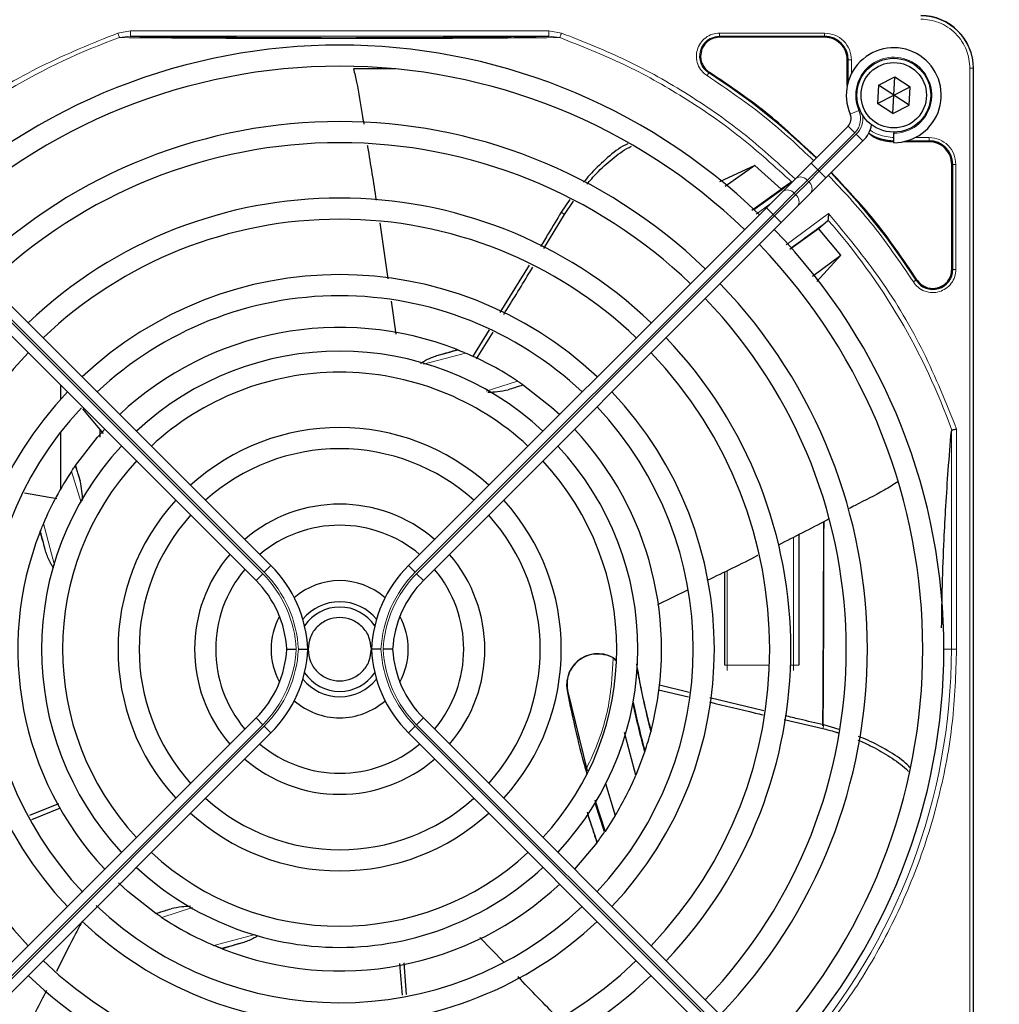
# Paper-space layout 'Blatt3' of a CAD drawing. Header units: millimetres. Extents: x 5 to 418, y 2 to 292.
# Tile 49 of 93: x 67 to 83, y 234 to 249. Entities that reach past the tile are written whole.
import ezdxf

# ---------------------------------------------------------------- set-up
doc = ezdxf.new("R2010")
doc.units = ezdxf.units.MM
doc.layers.add('SLD-0', color=7, linetype='Continuous')
doc.styles.add('SLDTEXTSTYLE0', font='TXT', dxfattribs={"width": 0.605})
doc.dimstyles.new('SLDDIMSTYLE2', dxfattribs={"dimtxt": 3.5, "dimasz": 3.302, "dimexe": 0, "dimexo": 0.0625, "dimgap": 0.875, "dimtad": 1, "dimlfac": 6, "dimrnd": 1e-09, "dimzin": 12, "dimdsep": 46, "dimtxsty": 'SLDTEXTSTYLE0', "dimsah": 1, "dimcen": 0.09, "dimadec": 0, "dimazin": 3, "dimtfac": 1, "dimtofl": 0, "dimtmove": 0, "dimatfit": 3, "dimfxl": 1, "dimfrac": 2, "dimtolj": 1, "dimtzin": 12, "dimarcsym": 0})

# ---------------------------------------------------------------- blocks, each defined once
blk = doc.blocks.new('_D_11')
at = {"layer": 'SLD-0'}
for p, q in [((59.721, 248.802), (59.721, 271.94)), ((143.471, 248.802), (143.471, 271.94)), ((59.721, 270.94), (143.471, 270.94))]:
    blk.add_line(p, q, dxfattribs=at)
for points in [[(59.721, 270.94), (63.023, 270.432), (63.023, 271.448)], [(143.471, 270.94), (140.169, 271.448), (140.169, 270.432)]]:
    blk.add_solid(points, dxfattribs=at)
at = {"layer": 'SLD-0', "insert": (95.581, 275.451), "char_height": 3.5, "attachment_point": 1, "style": 'SLDTEXTSTYLE0'}
blk.add_mtext('502,5', dxfattribs=at)

psp = doc.layouts.new('Blatt3')

# ---------------------------------------------------------------- linework, layer by layer
at = {"color": 7, "linetype": 'Continuous', "lineweight": 18}
for p, q in [((68.9266, 248.9217), (69.1285, 248.9549)), ((68.9522, 248.8501), (69.1285, 248.8716)), ((69.1285, 248.9549), (75.7305, 248.9549)), ((69.1285, 248.8716), (75.7305, 248.8716)), ((75.7305, 248.9549), (75.9319, 248.9219)), ((75.7305, 248.8716), (75.9064, 248.8502)), ((78.4275, 248.9204), (80.0877, 248.9204)), ((78.4275, 248.8705), (80.0878, 248.8705)), ((78.4275, 248.8555), (78.4275, 248.8705)), ((80.0878, 248.8555), (80.0878, 248.8705)), ((80.4454, 248.498), (80.4603, 248.498)), ((80.4603, 248.498), (80.4603, 248.1526)), ((80.5103, 248.498), (80.5103, 248.2783)), ((82.3827, 230.0147), (82.3827, 248.3647)), ((82.3827, 248.3647), (82.4325, 248.3647)), ((82.4325, 230.0147), (82.4325, 248.3647)), ((82.4325, 248.3647), (82.4378, 248.3647)), ((78.2661, 248.3044), (78.2581, 248.2917)), ((80.63, 247.6987), (80.4926, 247.6385)), ((80.5639, 247.3476), (80.4578, 247.4537)), ((80.5639, 247.3476), (79.9787, 246.7624)), ((80.0022, 246.7388), (80.5875, 247.3241)), ((80.6935, 247.218), (80.5875, 247.3241)), ((81.5181, 247.2704), (81.7377, 247.2704)), ((81.3924, 247.2205), (81.7378, 247.2205)), ((81.7378, 247.2055), (81.7378, 247.2205)), ((79.9787, 246.7624), (79.8726, 246.8685)), ((82.0954, 246.848), (82.1103, 246.848)), ((82.1103, 246.848), (82.1103, 245.1877)), ((82.1603, 246.848), (82.1603, 245.1877)), ((79.9787, 246.7624), (79.812, 246.5957)), ((79.8356, 246.5722), (80.0022, 246.7388)), ((79.9787, 246.7624), (80.0022, 246.7388)), ((80.1083, 246.6328), (80.0022, 246.7388)), ((79.812, 246.5957), (79.6066, 246.3904)), ((79.6302, 246.3668), (79.8356, 246.5722)), ((79.8356, 246.5722), (79.812, 246.5957)), ((79.6066, 246.3904), (79.2733, 246.057)), ((79.2969, 246.0335), (79.6302, 246.3668)), ((79.6066, 246.3904), (79.6302, 246.3668)), ((79.2227, 246.2186), (79.0071, 246.0605)), ((71.2141, 240.3815), (65.5621, 246.0335)), ((65.5857, 246.057), (71.2376, 240.4051)), ((79.2733, 246.057), (73.6213, 240.4051)), ((73.6449, 240.3815), (79.2969, 246.0335)), ((75.9782, 246.0573), (75.9288, 246.0925)), ((79.2733, 246.057), (79.1672, 246.1631)), ((79.2969, 246.0335), (79.2733, 246.057)), ((79.4029, 245.9274), (79.2969, 246.0335)), ((79.4796, 245.5748), (80.1505, 246.0722)), ((82.0954, 245.1877), (82.1103, 245.1877)), ((81.5316, 245.0182), (81.5442, 245.0263)), ((74.417, 243.8674), (73.7516, 243.6907)), ((74.7428, 243.2681), (75.2386, 243.4253)), ((82.0892, 242.6343), (82.0892, 239.1897)), ((82.1722, 242.663), (82.1722, 239.1897)), ((68.3495, 241.5076), (68.1939, 241.9987)), ((67.7517, 241.1772), (67.9266, 240.5188)), ((79.5962, 238.9397), (79.5962, 240.958)), ((71.2376, 240.4051), (71.3437, 240.5112)), ((73.6213, 240.4051), (73.5153, 240.5112)), ((78.5462, 240.4295), (78.5462, 238.9397)), ((71.108, 240.2755), (71.2141, 240.3815)), ((73.751, 240.2755), (73.6449, 240.3815)), ((81.9712, 239.1897), (82.0892, 239.1897)), ((82.1722, 239.1897), (82.0892, 239.1897)), ((78.5128, 238.9397), (78.5462, 238.9397)), ((78.5462, 238.9397), (78.5462, 238.8563)), ((78.5462, 238.9397), (79.2166, 238.9397)), ((79.5501, 238.9397), (79.5962, 238.9397)), ((79.5962, 238.9397), (79.5962, 238.8563)), ((79.6795, 238.9397), (79.5962, 238.9397)), ((76.0269, 238.5364), (76.0217, 238.5354)), ((71.108, 238.1039), (71.2141, 237.9978)), ((73.751, 238.1039), (73.6449, 237.9978)), ((65.5621, 232.3459), (71.2141, 237.9978)), ((71.2376, 237.9742), (65.5857, 232.3223)), ((71.2376, 237.9742), (71.3437, 237.8682)), ((73.6213, 237.9742), (73.5153, 237.8682)), ((73.6213, 237.9742), (79.2733, 232.3223)), ((79.2969, 232.3459), (73.6449, 237.9978)), ((80.0576, 237.9369), (80.0758, 237.9947)), ((70.1062, 235.108), (69.6204, 234.954)), ((70.442, 234.5119), (71.0926, 234.6847))]:
    psp.add_line(p, q, dxfattribs=at)
at = {"color": 7, "linetype": 'Continuous', "lineweight": 25}
for p, q in [((80.0878, 248.8555), (78.4275, 248.8555)), ((73.3045, 248.3563), (72.6468, 248.3563)), ((80.4454, 248.0931), (80.4454, 248.498)), ((82.4378, 230.0147), (82.4378, 248.3647)), ((80.9373, 248.0968), (81.1945, 248.228)), ((81.1795, 247.9397), (81.1945, 248.228)), ((81.1945, 248.228), (81.4366, 248.0709)), ((80.9373, 248.0968), (80.9223, 247.8085)), ((81.1795, 247.9397), (80.9373, 248.0968)), ((81.1795, 247.9397), (81.4366, 248.0709)), ((81.4217, 247.7826), (81.4366, 248.0709)), ((80.9223, 247.8085), (81.1795, 247.9397)), ((81.1645, 247.6514), (81.1795, 247.9397)), ((81.4217, 247.7826), (81.1795, 247.9397)), ((81.1645, 247.6514), (80.9223, 247.8085)), ((81.1645, 247.6514), (81.4217, 247.7826)), ((79.8726, 246.8685), (80.4578, 247.4537)), ((81.1795, 247.3563), (81.1795, 247.3397)), ((81.1795, 247.1897), (81.1795, 247.3397)), ((80.6935, 247.218), (80.1083, 246.6328)), ((81.7378, 247.2055), (81.3329, 247.2055)), ((78.9833, 246.8305), (78.4273, 246.5721)), ((78.9833, 246.8305), (78.5151, 246.4999)), ((79.3987, 246.4537), (78.9833, 246.8305)), ((79.6309, 246.6268), (79.8726, 246.8685)), ((82.0954, 245.1877), (82.0954, 246.848)), ((79.5545, 246.5621), (79.3987, 246.4537)), ((79.4256, 246.4214), (79.6309, 246.6268)), ((80.1083, 246.6328), (79.8666, 246.3911)), ((78.9399, 246.1242), (79.3987, 246.4537)), ((79.1672, 246.1631), (79.4256, 246.4214)), ((79.8666, 246.3911), (79.6613, 246.1857)), ((76.0655, 246.2924), (75.9288, 246.0925)), ((75.9782, 246.0573), (76.1225, 246.2664)), ((79.6613, 246.1857), (79.4029, 245.9274)), ((71.3437, 240.5112), (65.6918, 246.1631)), ((73.5153, 240.5112), (79.1672, 246.1631)), ((75.6544, 245.5185), (75.9782, 246.0573)), ((65.4561, 245.9274), (71.108, 240.2755)), ((73.0636, 245.9224), (73.1909, 245.0411)), ((79.4029, 245.9274), (73.751, 240.2755)), ((79.9907, 245.8352), (80.1342, 245.954)), ((80.1342, 245.954), (80.1408, 245.9683)), ((79.5405, 245.5068), (79.9907, 245.8352)), ((80.3427, 245.4119), (79.9907, 245.8352)), ((79.8949, 245.0838), (80.3427, 245.4119)), ((79.9621, 244.9978), (80.3427, 245.4119)), ((75.4192, 245.2555), (74.9601, 244.5063)), ((73.2417, 244.6897), (73.317, 244.1684)), ((74.7907, 244.2336), (74.5249, 243.8093)), ((74.5897, 243.7745), (74.8506, 244.1999)), ((74.2831, 243.9221), (74.2929, 243.9182)), ((68.0212, 243.3623), (68.0212, 243.136)), ((75.325, 243.3667), (75.3316, 243.3621)), ((68.3683, 242.9865), (68.695, 242.5963)), ((68.0212, 242.6161), (68.0212, 241.7191)), ((68.6462, 242.54), (68.6462, 242.6546)), ((68.2525, 242.0852), (68.2571, 242.0918)), ((67.4503, 241.6616), (67.9647, 241.5729)), ((67.6971, 241.0432), (67.7009, 241.0531)), ((79.6795, 241.0007), (79.6795, 238.9397)), ((78.5128, 238.9397), (78.5128, 240.4131)), ((77.9202, 240.1212), (77.4483, 239.8888)), ((77.9468, 238.5051), (77.479, 238.6223)), ((76.0269, 238.5364), (76.3369, 237.2673)), ((77.4657, 238.55), (77.9353, 238.4371)), ((79.1295, 238.219), (78.2743, 238.4244)), ((82.4378, 230.0147), (82.4378, 238.4848)), ((71.108, 238.1039), (65.4561, 232.4519)), ((73.751, 238.1039), (79.4029, 232.4519)), ((79.4489, 238.0774), (80.0576, 237.9369)), ((80.3157, 237.9243), (80.0758, 237.9947)), ((65.6918, 232.2162), (71.3437, 237.8682)), ((79.1672, 232.2162), (73.5153, 237.8682)), ((77.106, 237.1992), (76.9286, 237.8726)), ((77.3461, 237.9019), (77.342, 237.8861)), ((77.2454, 237.5652), (77.106, 237.1992)), ((77.25, 237.5791), (77.2454, 237.5652)), ((76.6277, 237.0698), (76.7817, 236.5648)), ((67.9876, 236.7505), (67.5335, 236.5626)), ((76.4612, 236.8091), (76.6194, 236.3129)), ((67.568, 236.5024), (68.0212, 236.6848)), ((76.7817, 236.5648), (76.6194, 236.3129)), ((76.6194, 236.3129), (76.6137, 236.3045)), ((76.4888, 236.1313), (76.1393, 235.7156)), ((76.4945, 236.1389), (76.4888, 236.1313)), ((69.534, 235.0127), (69.5274, 235.0172)), ((75.0224, 234.245), (74.6424, 234.6355)), ((70.5759, 234.4572), (70.5661, 234.4611)), ((73.483, 233.7357), (73.4485, 234.2381))]:
    psp.add_line(p, q, dxfattribs=at)
at = {"color": 7, "linetype": 'Continuous', "lineweight": 25, "flags": 128}
for points in [[(75.3316, 243.3621), (75.7753, 243.0155), (75.9036, 242.8994)], [(68.2571, 242.0918), (68.6054, 242.5375), (68.7249, 242.6693)], [(76.6137, 236.3045), (76.5228, 236.5786), (76.4646, 236.7634)], [(69.5274, 235.0172), (69.0817, 235.3656), (68.9343, 235.4998)]]:
    psp.add_lwpolyline(points, dxfattribs=at)
at = {"color": 7, "linetype": 'Continuous', "lineweight": 25}
for radius in [0.5833, 0.5167]:
    psp.add_circle((81.1795, 247.9397), radius, dxfattribs=at)
for centre, radius, start, end in [((81.6045, 248.3647), 0.8333, 360, 90), ((80.0878, 248.498), 0.3725, 360, 90), ((72.4295, 239.1897), 9.5417, 46.02565, 133.99915), ((81.1795, 247.9397), 0.75, 270, 203.67631), ((72.4295, 239.1897), 9.2083, 90, 133.96292), ((72.4295, 239.1897), 9.2083, 46.03708, 90), ((72.4295, 239.1897), 10.8083, 45.88355, 57.36633), ((80.34, 247.5716), 0.1667, 315, 23.67631), ((72.4295, 239.1897), 8.3333, 46.14599, 133.85401), ((80.34, 247.5716), 0.5, 315, 348.57951), ((81.1878, 247.948), 0.7275, 236.32671, 270), ((72.4295, 239.1897), 8, 90, 133.80625), ((72.4295, 239.1897), 8, 46.19375, 90), ((81.7378, 246.848), 0.3725, 360, 90), ((72.4295, 239.1897), 10.8083, 32.63367, 44.11645), ((69.9352, 259.1477), 15.8406, 304.77699, 307.39093), ((72.4295, 239.1897), 7.125, 46.34037, 133.65963), ((72.4295, 239.1897), 6.7917, 90, 133.59383), ((72.4295, 239.1897), 6.7917, 46.40617, 90), ((69.9352, 259.1477), 16.676, 305.2521, 307.70462), ((72.4295, 239.1897), 9.5417, 316.00085, 43.99915), ((72.4295, 239.1897), 9.2083, 316.03708, 43.96292), ((72.4295, 239.1897), 5.9167, 46.61418, 133.38582), ((81.7962, 245.1877), 0.3142, 212.63367, 0), ((72.4295, 239.1897), 8.3333, 316.14599, 43.85401), ((72.4295, 239.1897), 5.5833, 90, 133.28942), ((72.4295, 239.1897), 5.5833, 46.71058, 90), ((72.4295, 239.1897), 8, 316.19375, 43.80625), ((72.4295, 239.1897), 5.0825, 68.61111, 133.12079), ((72.4295, 239.1897), 7.125, 316.34037, 43.65963), ((72.4295, 239.1897), 6.7917, 136.40617, 223.59383), ((72.4295, 239.1897), 4.7083, 47.02859, 132.97141), ((69.9352, 259.1477), 15.8406, 284.73484, 285.96759), ((72.4295, 239.1897), 5.0825, 56.44769, 66.98022), ((72.4295, 239.1897), 6.7917, 316.40617, 43.59383), ((72.4295, 239.1897), 4.375, 90, 132.81678), ((72.4295, 239.1897), 4.375, 47.18322, 90), ((72.4295, 239.1897), 5.9167, 136.523, 223.38582), ((72.4295, 239.1897), 5.9167, 316.61418, 43.38582), ((72.4295, 239.1897), 5.5833, 136.93387, 223.43808), ((72.4295, 239.1897), 5.5833, 316.71058, 43.28942), ((72.4295, 239.1897), 3.5, 47.7294, 132.2706), ((72.4295, 239.1897), 5.0825, 345.32235, 43.12079), ((72.4295, 239.1897), 4.7083, 137.11688, 222.88312), ((72.4295, 239.1897), 3.1667, 90, 131.98304), ((72.4295, 239.1897), 3.1667, 48.01696, 90), ((72.4295, 239.1897), 4.7083, 317.02859, 42.97141), ((72.4295, 239.1897), 4.375, 137.08312, 222.81678), ((72.4295, 239.1897), 4.375, 317.18322, 42.81678), ((72.4295, 239.1897), 5.0825, 146.44769, 156.98022), ((72.4295, 239.1897), 3.5, 137.7294, 222.2706), ((72.4295, 239.1897), 3.5, 317.7294, 42.2706), ((72.4295, 239.1897), 2.2917, 49.17065, 130.82935), ((72.4295, 239.1897), 3.1667, 138.01696, 221.98304), ((72.4295, 239.1897), 3.1667, 318.01696, 41.98304), ((52.4715, 236.6954), 15.8406, 14.73484, 15.96759), ((72.4295, 239.1897), 1.9583, 90, 130.11786), ((72.4295, 239.1897), 1.9583, 49.88214, 90), ((72.4295, 239.1897), 5.0825, 158.61111, 223.12079), ((72.4295, 239.1897), 2.2917, 139.17065, 220.82935), ((72.4295, 239.1897), 2.2917, 319.17065, 40.82935), ((72.4295, 239.1897), 1.9583, 139.88214, 220.11786), ((69.9295, 239.0969), 2, 2.65732, 45), ((74.9295, 239.0969), 2, 135, 177.34268), ((72.4295, 239.1897), 1.9583, 319.88214, 40.11786), ((69.9295, 239.0969), 1.6667, 3.18929, 45), ((72.4295, 239.1897), 1.0833, 48.58903, 131.41097), ((74.9295, 239.0969), 1.6667, 135, 176.81071), ((72.4295, 239.1897), 0.75, 90, 140.86857), ((72.4295, 239.1897), 0.6667, 33.7452, 146.2548), ((72.4295, 239.1897), 0.75, 39.13143, 90), ((72.4295, 239.1897), 1.0833, 151.29385, 208.70616), ((72.4295, 239.1897), 1.0833, 331.29384, 28.70615), ((69.9295, 239.2824), 1.6667, 315, 356.81071), ((69.9295, 239.2824), 2, 315, 357.34268), ((74.9295, 239.2824), 2, 182.65732, 225), ((74.9295, 239.2824), 1.6667, 183.18929, 225), ((76.5038, 238.6282), 0.4909, 52.71206, 190.88967), ((92.3875, 241.6839), 15.5175, 190.44251, 194.16656), ((72.4295, 239.1897), 0.75, 219.13143, 320.86857), ((72.4295, 239.1897), 0.6667, 213.7452, 326.2548), ((92.3875, 241.6839), 16.6659, 190.88967, 195.56108), ((72.4295, 239.1897), 1.0833, 228.58903, 270), ((72.4295, 239.1897), 1.0833, 270, 311.41097), ((92.3875, 241.6839), 15.6923, 192.34899, 195.21644), ((92.3875, 241.6839), 15.6841, 192.27781, 195.17181), ((72.4295, 239.1897), 5.0825, 341.52584, 345.13904), ((72.4295, 239.1897), 1.9583, 229.88214, 310.11786), ((72.4295, 239.1897), 2.2917, 229.17065, 270), ((72.4295, 239.1897), 2.2917, 270, 310.82935), ((72.4295, 239.1897), 5.0825, 328.90506, 336.94357), ((72.4295, 239.1897), 3.1667, 228.01696, 311.98304), ((72.4295, 239.1897), 3.5, 227.7294, 270), ((72.4295, 239.1897), 3.5, 270, 312.2706), ((92.3875, 241.6839), 16.8325, 197.65463, 199.2337), ((72.4295, 239.1897), 5.0825, 323.11197, 325.41226), ((72.4295, 239.1897), 4.375, 227.18322, 312.81678), ((72.4295, 239.1897), 4.7083, 227.02859, 270), ((72.4295, 239.1897), 4.7083, 270, 312.97141), ((72.4295, 239.1897), 5.0825, 248.61111, 313.12079), ((72.4295, 239.1897), 5.5833, 226.47367, 313.28942), ((72.4295, 239.1897), 5.9167, 226.53316, 270), ((72.4295, 239.1897), 5.0825, 236.44769, 246.98022), ((72.4295, 239.1897), 5.9167, 270, 313.38582), ((74.9237, 219.2317), 15.8406, 104.73484, 105.96759), ((72.4295, 239.1897), 6.7917, 226.40617, 313.59383), ((72.4295, 239.1897), 7.125, 226.34037, 270), ((72.4295, 239.1897), 7.125, 270, 313.65963)]:
    psp.add_arc(centre, radius, start, end, dxfattribs=at)
at = {"color": 7, "linetype": 'Continuous', "lineweight": 18}
for centre, radius, start, end in [((81.6045, 248.3647), 0.828, 0, 90), ((72.4295, 239.1897), 10.2672, 109.79676, 131.31692), ((78.4275, 248.5563), 0.3142, 90, 237.36633), ((81.1795, 247.9397), 0.6, 270, 203.67631), ((80.34, 247.5716), 0.3167, 315, 23.67631), ((80.34, 247.5716), 0.35, 315, 9.63709), ((79.705, 246.5152), 0.1339, 36.95053, 123.57825), ((79.7551, 246.4652), 0.1339, 326.42175, 53.04947), ((79.4996, 246.3099), 0.1339, 36.95053, 123.57825), ((79.5497, 246.2598), 0.1339, 326.42175, 53.04947), ((72.4295, 239.1897), 10.2672, 19.69498, 41.31692), ((69.9352, 259.1477), 16.676, 288.00213, 288.8569), ((52.4715, 236.6954), 16.676, 18.00213, 18.8569), ((69.9295, 239.0969), 1.8167, 2.92572, 45), ((69.9295, 239.0969), 1.85, 2.87296, 45), ((74.9295, 239.0969), 1.85, 135, 177.12704), ((74.9295, 239.0969), 1.8167, 135, 177.07428), ((69.9295, 239.2824), 1.8167, 315, 357.07428), ((69.9295, 239.2824), 1.85, 315, 357.12704), ((74.9295, 239.2824), 1.85, 182.87296, 225), ((74.9295, 239.2824), 1.8167, 182.92572, 225), ((72.4295, 239.1897), 9.6597, 318.54968, 360), ((74.9237, 219.2317), 16.676, 108.00213, 108.8569)]:
    psp.add_arc(centre, radius, start, end, dxfattribs=at)
at = {"color": 7, "linetype": 'Continuous', "lineweight": 25}
for major_axis, start_param, end_param in [((0, 6.9626), 4.0329312, 4.5459908), ((0, 6.5204), 3.9763823, 4.5337937)]:
    psp.add_ellipse((80.0179, 242.3563), major_axis=major_axis, ratio=0.0087269, start_param=start_param, end_param=end_param, dxfattribs=at)
at = {"color": 7, "linetype": 'Continuous', "lineweight": 18}
for points, knots in [([(82.3827, 248.3647), (82.3723, 248.4626), (82.3563, 248.6131), (82.2593, 248.7943), (82.1588, 248.919), (82.0342, 249.0194), (81.853, 249.1165), (81.7024, 249.1325), (81.6045, 249.1428)], [0, 0, 0, 0, 0.2394568, 0.3683607, 0.5, 0.6316393, 0.7605432, 1, 1, 1, 1]), ([(65.5469, 246.9107), (65.886, 247.1905), (66.5644, 247.7503), (67.7032, 248.428), (68.5189, 248.7572), (68.9266, 248.9217)], [0, 0, 0, 0, 0.3332143, 0.6667754, 1, 1, 1, 1]), ([(68.9522, 248.85), (68.9509, 248.8537), (68.9483, 248.861), (68.942, 248.8785), (68.9346, 248.8991), (68.9292, 248.9142), (68.9266, 248.9217)], [0, 0, 0, 0, 0.25, 0.5, 0.75, 1, 1, 1, 1]), ([(68.9522, 248.85), (69.1548, 248.8485), (69.5366, 248.8456), (70.1238, 248.8409), (70.5981, 248.8388), (70.9649, 248.8364), (71.2371, 248.8355), (71.5882, 248.8364), (72.0182, 248.8353), (72.5732, 248.8328), (73.1602, 248.8376), (73.7483, 248.8349), (74.3907, 248.8398), (75.1206, 248.8431), (75.6357, 248.8477), (75.9064, 248.8502)], [0, 0, 0, 0, 0.0992266, 0.1869854, 0.2680266, 0.3050007, 0.3411624, 0.3801061, 0.4467472, 0.5120558, 0.5978149, 0.6780584, 0.7487781, 0.8679482, 1, 1, 1, 1]), ([(75.9319, 248.9219), (75.9299, 248.9164), (75.926, 248.9057), (75.9195, 248.8874), (75.9134, 248.8702), (75.9087, 248.8572), (75.9071, 248.8522), (75.9064, 248.8502)], [0, 0, 0, 0, 0.1851978, 0.3532781, 0.6370716, 0.8527573, 1, 1, 1, 1]), ([(75.9064, 248.8502), (76.2439, 248.717), (76.9188, 248.4508), (77.8691, 247.917), (78.7668, 247.299), (79.3031, 246.8103), (79.5713, 246.5659)], [0, 0, 0, 0, 0.25, 0.5, 0.75, 1, 1, 1, 1]), ([(75.9319, 248.9219), (76.2776, 248.7854), (76.9712, 248.5114), (77.9468, 247.9588), (78.8456, 247.3346), (79.3734, 246.8468), (79.6265, 246.6128)], [0, 0, 0, 0, 0.253873, 0.5092361, 0.7645992, 1, 1, 1, 1]), ([(78.2312, 248.2497), (78.2011, 248.2731), (78.1392, 248.3211), (78.0805, 248.4267), (78.0572, 248.5437), (78.0723, 248.6603), (78.1224, 248.7666), (78.2052, 248.8526), (78.3115, 248.9098), (78.3895, 248.917), (78.4275, 248.9204)], [0, 0, 0, 0, 0.1217127, 0.2499999, 0.378287, 0.4999997, 0.6217125, 0.7499999, 0.8782872, 1, 1, 1, 1]), ([(80.0877, 248.9204), (80.1431, 248.9141), (80.2538, 248.9014), (80.3935, 248.8037), (80.4912, 248.6641), (80.5039, 248.5533), (80.5103, 248.498)], [0, 0, 0, 0, 0.2499997, 0.4999995, 0.7499997, 1, 1, 1, 1]), ([(78.2312, 248.2497), (78.2346, 248.255), (78.2414, 248.2657), (78.2501, 248.2793), (78.2564, 248.2891), (78.2575, 248.2909), (78.2581, 248.2917)], [0, 0, 0, 0, 0.25, 0.5, 0.75, 1, 1, 1, 1]), ([(79.9126, 246.9085), (79.6705, 247.1369), (79.1473, 247.6303), (78.5513, 248.0332), (78.2312, 248.2497)], [0, 0, 0, 0, 0.46282559, 1, 1, 1, 1]), ([(80.8045, 247.3911), (80.8086, 247.3877), (80.8479, 247.3552), (80.9735, 247.2958), (81.1034, 247.2804), (81.1878, 247.2704)], [0, 0, 0, 0, 0.039961, 0.3759161, 1, 1, 1, 1]), ([(81.7377, 247.2704), (81.7931, 247.2641), (81.9038, 247.2514), (82.0435, 247.1537), (82.1412, 247.0141), (82.1539, 246.9033), (82.1603, 246.848)], [0, 0, 0, 0, 0.2499998, 0.4999995, 0.7499998, 1, 1, 1, 1]), ([(82.1603, 246.848), (82.1539, 246.848), (82.1413, 246.848), (82.1251, 246.848), (82.1134, 246.848), (82.1114, 246.848), (82.1103, 246.848)], [0, 0, 0, 0, 0.2499974, 0.4999983, 0.7499991, 1, 1, 1, 1]), ([(81.4895, 244.9914), (81.2731, 245.3115), (80.8701, 245.9075), (80.3767, 246.4306), (80.1483, 246.6728)], [0, 0, 0, 0, 0.5371744, 1, 1, 1, 1]), ([(80.1505, 246.0722), (80.4324, 245.7304), (80.9965, 245.0464), (81.6779, 243.8974), (82.0075, 243.0744), (82.1722, 242.663)], [0, 0, 0, 0, 0.3332125, 0.6667773, 1, 1, 1, 1]), ([(82.1603, 245.1877), (82.1568, 245.1497), (82.1497, 245.0717), (82.0924, 244.9653), (82.0064, 244.8826), (81.9001, 244.8325), (81.7836, 244.8174), (81.6665, 244.8407), (81.561, 244.8994), (81.5129, 244.9612), (81.4895, 244.9914)], [0, 0, 0, 0, 0.12171258, 0.25, 0.37828742, 0.5, 0.62171258, 0.75, 0.87828742, 1, 1, 1, 1]), ([(81.5316, 245.0182), (81.5307, 245.0177), (81.529, 245.0166), (81.5191, 245.0103), (81.5055, 245.0016), (81.4948, 244.9948), (81.4895, 244.9914)], [0, 0, 0, 0, 0.25, 0.5, 0.75, 1, 1, 1, 1]), ([(82.1722, 239.1897), (82.1587, 238.8003), (82.1316, 238.0179), (81.9117, 236.8568), (81.5613, 235.7231), (81.0712, 234.6425), (80.4651, 233.6279), (79.9662, 233.0247), (79.7179, 232.7244)], [0, 0, 0, 0, 0.1652331, 0.3319994, 0.5, 0.6679894, 0.8347613, 1, 1, 1, 1]), ([(76.3274, 237.3065), (76.3725, 237.4019), (76.5372, 237.7501), (76.7076, 238.3333), (76.7366, 238.8273), (76.7492, 239.0416)], [0, 0, 0, 0, 0.1759731, 0.6425035, 1, 1, 1, 1])]:
    psp.add_open_spline(points, degree=3, knots=knots, dxfattribs=at)
for points in [[(69.1285, 248.9549), (69.1285, 248.9441), (69.1285, 248.9225), (69.1285, 248.8951), (69.1285, 248.8758), (69.1285, 248.873), (69.1285, 248.8716)], [(75.7305, 248.9549), (75.7305, 248.9441), (75.7305, 248.9225), (75.7305, 248.8951), (75.7305, 248.8758), (75.7305, 248.873), (75.7305, 248.8716)], [(78.4275, 248.9204), (78.4275, 248.9141), (78.4275, 248.9014), (78.4275, 248.8853), (78.4275, 248.8736), (78.4275, 248.8715), (78.4275, 248.8705)], [(80.0877, 248.9204), (80.0877, 248.9141), (80.0878, 248.9014), (80.0878, 248.8853), (80.0878, 248.8736), (80.0878, 248.8715), (80.0878, 248.8705)], [(80.5103, 248.498), (80.5039, 248.498), (80.4913, 248.498), (80.4751, 248.498), (80.4634, 248.498), (80.4614, 248.498), (80.4603, 248.498)], [(81.7377, 247.2704), (81.7377, 247.2641), (81.7377, 247.2514), (81.7378, 247.2353), (81.7378, 247.2236), (81.7378, 247.2215), (81.7378, 247.2205)], [(82.1603, 245.1877), (82.1539, 245.1877), (82.1413, 245.1877), (82.1251, 245.1877), (82.1134, 245.1877), (82.1114, 245.1877), (82.1103, 245.1877)]]:
    psp.add_open_spline(points, degree=3, dxfattribs=at)
at = {"color": 7, "linetype": 'Continuous', "lineweight": 25}
for points, knots in [([(69.1285, 248.8716), (69.322, 248.8691), (69.6884, 248.8644), (70.2507, 248.8588), (70.7484, 248.8547), (71.2068, 248.852), (71.6356, 248.8502), (72.0819, 248.849), (72.5889, 248.8487), (73.127, 248.8498), (73.6807, 248.852), (74.2845, 248.8559), (74.9815, 248.8621), (75.4696, 248.8683), (75.7305, 248.8716)], [0, 0, 0, 0, 0.0996723, 0.18873086, 0.26886782, 0.32734337, 0.38956428, 0.45200471, 0.5145617, 0.59965472, 0.67621948, 0.7501682, 0.86643538, 1, 1, 1, 1]), ([(72.6468, 248.3563), (72.6645, 248.2858), (72.724, 248.0483), (72.7636, 247.755), (72.8011, 247.5353), (72.8097, 247.4851)], [0, 0, 0, 0, 0.245914, 0.8275824, 1, 1, 1, 1]), ([(79.9585, 246.9544), (79.7155, 247.1836), (79.189, 247.6803), (78.5891, 248.0859), (78.2661, 248.3044)], [0, 0, 0, 0, 0.4615059, 1, 1, 1, 1]), ([(80.7785, 247.3457), (80.8189, 247.3147), (80.9372, 247.2241), (81.0884, 247.2129), (81.1878, 247.2055)], [0, 0, 0, 0, 0.3420799, 1, 1, 1, 1]), ([(72.8656, 247.1523), (72.867, 247.1438), (72.9158, 246.8539), (72.9615, 246.5634), (73.0059, 246.2813)], [0, 0, 0, 0, 0.0292233, 1, 1, 1, 1]), ([(76.9777, 247.171), (76.9525, 247.1592), (76.8282, 247.1011), (76.6266, 246.9256), (76.4193, 246.734), (76.3115, 246.6037), (76.2811, 246.567)], [0, 0, 0, 0, 0.09599418, 0.4735198, 0.85179109, 1, 1, 1, 1]), ([(76.3342, 246.5347), (76.3841, 246.5931), (76.5076, 246.7378), (76.7302, 246.9333), (76.9162, 247.078), (77.0241, 247.1282), (77.0368, 247.1341)], [0, 0, 0, 0, 0.24075329, 0.59706686, 0.95256176, 1, 1, 1, 1]), ([(81.5442, 245.0263), (81.3258, 245.3493), (80.9202, 245.9491), (80.4235, 246.4757), (80.1942, 246.7187)], [0, 0, 0, 0, 0.5384941, 1, 1, 1, 1]), ([(75.9288, 246.0925), (75.8607, 245.979), (75.7519, 245.7975), (75.6411, 245.6173), (75.5995, 245.5497)], [0, 0, 0, 0, 0.6253226, 1, 1, 1, 1]), ([(80.1505, 246.0722), (80.1492, 246.0588), (80.1471, 246.0363), (80.1447, 246.0065), (80.1423, 245.9838), (80.1413, 245.9732), (80.1408, 245.9683)], [0, 0, 0, 0, 0.336126, 0.560864, 0.79606, 1, 1, 1, 1]), ([(75.0203, 244.4765), (75.153, 244.6911), (75.3071, 244.9401), (75.4577, 245.1911), (75.4786, 245.2258)], [0, 0, 0, 0, 0.8617793, 1, 1, 1, 1]), ([(73.9643, 243.828), (74.0156, 243.8421), (74.1109, 243.8683), (74.2135, 243.8986), (74.2727, 243.9173), (74.2797, 243.9205), (74.2831, 243.9221)], [0, 0, 0, 0, 0.3307022, 0.6139144, 0.8132321, 1, 1, 1, 1]), ([(74.2929, 243.9182), (74.2933, 243.918), (74.2942, 243.9177), (74.3, 243.9154), (74.3091, 243.9118), (74.3282, 243.9042), (74.3643, 243.8896), (74.3978, 243.8755), (74.417, 243.8674)], [0, 0, 0, 0, 0.0782241, 0.1598696, 0.2574567, 0.3644063, 0.6366001, 1, 1, 1, 1]), ([(73.7069, 243.7074), (73.7083, 243.7083), (73.728, 243.7203), (73.7576, 243.7373), (73.8404, 243.7837), (73.9074, 243.8077), (73.9643, 243.828)], [0, 0, 0, 0, 0.0158691, 0.235627, 0.3512626, 1, 1, 1, 1]), ([(75.2386, 243.4253), (75.2506, 243.4173), (75.2733, 243.4021), (75.2979, 243.3854), (75.3121, 243.3756), (75.3194, 243.3706), (75.324, 243.3674), (75.3247, 243.3669), (75.325, 243.3667)], [0, 0, 0, 0, 0.2946555, 0.558446, 0.6795519, 0.7970431, 0.8989768, 1, 1, 1, 1]), ([(74.7715, 243.2493), (74.8231, 243.2519), (74.9339, 243.2574), (75.035, 243.2773), (75.089, 243.288)], [0, 0, 0, 0, 0.4656174, 1, 1, 1, 1]), ([(75.3316, 243.3621), (75.3276, 243.3614), (75.3194, 243.3599), (75.2706, 243.3452), (75.1949, 243.3214), (75.1253, 243.2994), (75.089, 243.288)], [0, 0, 0, 0, 0.22203097, 0.4518514, 0.71468408, 1, 1, 1, 1]), ([(81.9352, 239.5293), (81.9385, 239.7555), (81.9457, 240.2365), (81.9707, 240.8767), (82.0028, 241.4789), (82.0412, 242.0559), (82.0724, 242.4323), (82.0892, 242.6343)], [0, 0, 0, 0, 0.1908903, 0.4060411, 0.5762921, 0.77266, 1, 1, 1, 1]), ([(82.096, 242.6498), (82.0952, 242.6495), (82.0933, 242.6488), (82.0905, 242.6442), (82.0897, 242.6384), (82.0892, 242.6343)], [0, 0, 0, 0, 0.21552131, 0.44810908, 1, 1, 1, 1]), ([(82.1722, 242.663), (82.1628, 242.6614), (82.1467, 242.6587), (82.1249, 242.6548), (82.1074, 242.6518), (82.0997, 242.6505), (82.096, 242.6498)], [0, 0, 0, 0, 0.2931583, 0.502984, 0.7624143, 1, 1, 1, 1]), ([(68.1939, 241.9987), (68.2019, 242.0107), (68.217, 242.0335), (68.2338, 242.058), (68.2436, 242.0723), (68.2486, 242.0796), (68.2518, 242.0842), (68.2523, 242.0849), (68.2525, 242.0852)], [0, 0, 0, 0, 0.2946555, 0.558446, 0.6795519, 0.7970431, 0.8989768, 1, 1, 1, 1]), ([(68.2571, 242.0918), (68.2578, 242.0877), (68.2593, 242.0795), (68.274, 242.0308), (68.2978, 241.9551), (68.3197, 241.8854), (68.3311, 241.8492)], [0, 0, 0, 0, 0.222031, 0.4518514, 0.7146841, 1, 1, 1, 1]), ([(68.3694, 241.5372), (68.367, 241.5869), (68.3615, 241.6959), (68.3418, 241.7952), (68.3311, 241.8492)], [0, 0, 0, 0, 0.45638068, 1, 1, 1, 1]), ([(81.2457, 241.8346), (81.1738, 241.7894), (80.9562, 241.6528), (80.6875, 241.523), (80.4987, 241.4241), (80.4621, 241.4049)], [0, 0, 0, 0, 0.2845254, 0.8613524, 1, 1, 1, 1]), ([(80.1498, 241.2421), (80.138, 241.2359), (79.8749, 241.0987), (79.6104, 240.9642), (79.3577, 240.8358)], [0, 0, 0, 0, 0.0449606, 1, 1, 1, 1]), ([(67.7517, 241.1772), (67.7437, 241.158), (67.7296, 241.1245), (67.715, 241.0884), (67.7074, 241.0693), (67.7037, 241.0602), (67.7015, 241.0544), (67.7011, 241.0535), (67.7009, 241.0531)], [0, 0, 0, 0, 0.3633999, 0.6355937, 0.7425433, 0.8401304, 0.9217759, 1, 1, 1, 1]), ([(67.7912, 240.7244), (67.7771, 240.7758), (67.7509, 240.8711), (67.7205, 240.9737), (67.7019, 241.0329), (67.6986, 241.0398), (67.6971, 241.0432)], [0, 0, 0, 0, 0.3307022, 0.6139144, 0.8132321, 1, 1, 1, 1]), ([(67.9086, 240.4723), (67.8979, 240.4904), (67.8815, 240.5181), (67.8355, 240.6006), (67.8115, 240.6676), (67.7912, 240.7244)], [0, 0, 0, 0, 0.219513, 0.3375758, 1, 1, 1, 1]), ([(79.0337, 240.6697), (79.0325, 240.6691), (78.7667, 240.5328), (78.4976, 240.4029), (78.2298, 240.2737)], [0, 0, 0, 0, 0.00448685, 1, 1, 1, 1]), ([(71.5936, 239.1897), (71.594, 239.1897), (71.5948, 239.1897), (71.6013, 239.1897), (71.6117, 239.1897), (71.6257, 239.1897), (71.6432, 239.1897), (71.6634, 239.1897), (71.6861, 239.1897), (71.7071, 239.1897), (71.7255, 239.1897), (71.7366, 239.1897), (71.7427, 239.1897), (71.7438, 239.1897)], [0, 0, 0, 0, 0.1056469, 0.2143595, 0.3200059, 0.4287119, 0.5344375, 0.6432206, 0.7490982, 0.8580392, 0.9220434, 0.9867022, 1, 1, 1, 1]), ([(71.7772, 239.1897), (71.7782, 239.1897), (71.7843, 239.1897), (71.7954, 239.1897), (71.8136, 239.1897), (71.8346, 239.1897), (71.8571, 239.1897), (71.8775, 239.1897), (71.8949, 239.1897), (71.9091, 239.1897), (71.9194, 239.1897), (71.9261, 239.1897), (71.9269, 239.1897), (71.9273, 239.1897)], [0, 0, 0, 0, 0.0134205, 0.077283, 0.1417958, 0.2476476, 0.3565616, 0.4623038, 0.5711052, 0.676797, 0.7855504, 0.8912423, 1, 1, 1, 1]), ([(73.0818, 239.1897), (73.0808, 239.1897), (73.0747, 239.1897), (73.0636, 239.1897), (73.0454, 239.1897), (73.0244, 239.1897), (73.0019, 239.1897), (72.9815, 239.1897), (72.9641, 239.1897), (72.9499, 239.1897), (72.9396, 239.1897), (72.9329, 239.1897), (72.9321, 239.1897), (72.9316, 239.1897)], [0, 0, 0, 0, 0.0134205, 0.077283, 0.1417958, 0.2476476, 0.3565616, 0.4623038, 0.5711052, 0.676797, 0.7855504, 0.8912423, 1, 1, 1, 1]), ([(73.2654, 239.1897), (73.265, 239.1897), (73.2642, 239.1897), (73.2577, 239.1897), (73.2473, 239.1897), (73.2333, 239.1897), (73.2158, 239.1897), (73.1956, 239.1897), (73.1729, 239.1897), (73.1519, 239.1897), (73.1335, 239.1897), (73.1224, 239.1897), (73.1162, 239.1897), (73.1152, 239.1897)], [0, 0, 0, 0, 0.1056469, 0.2143595, 0.3200059, 0.4287119, 0.5344375, 0.6432206, 0.7490982, 0.8580392, 0.9220434, 0.9867022, 1, 1, 1, 1]), ([(76.7982, 239.0079), (76.791, 239.0155), (76.7404, 239.0694), (76.6011, 239.1131), (76.4105, 239.1183), (76.2291, 239.0439), (76.0922, 238.9078), (76.0123, 238.7278), (76.022, 238.6002), (76.0269, 238.5364)], [0, 0, 0, 0, 0.0268878, 0.1890732, 0.3512585, 0.5134439, 0.6756293, 0.8378146, 1, 1, 1, 1]), ([(77.1159, 238.9598), (77.1376, 238.8325), (77.1845, 238.5581), (77.2576, 238.2418), (77.3077, 238.0395), (77.3292, 237.9578), (77.3426, 237.91), (77.345, 237.9045), (77.3461, 237.9019)], [0, 0, 0, 0, 0.3077736, 0.6634897, 0.7758128, 0.8710995, 0.9379337, 1, 1, 1, 1]), ([(78.2688, 238.3568), (78.5104, 238.2978), (78.7927, 238.2287), (79.076, 238.1635), (79.1169, 238.1541)], [0, 0, 0, 0, 0.8555, 1, 1, 1, 1]), ([(80.0758, 237.9947), (79.9468, 238.0244), (79.7421, 238.0715), (79.5378, 238.1208), (79.4622, 238.1391)], [0, 0, 0, 0, 0.6297543, 1, 1, 1, 1]), ([(80.0576, 237.9369), (80.1243, 237.9211), (80.2073, 237.9014), (80.2874, 237.874), (80.3031, 237.8687)], [0, 0, 0, 0, 0.80305173, 1, 1, 1, 1]), ([(81.4318, 237.3241), (81.4108, 237.3466), (81.3153, 237.4492), (81.0839, 237.5888), (80.8323, 237.729), (80.6697, 237.7932), (80.6202, 237.8128)], [0, 0, 0, 0, 0.10332527, 0.47064683, 0.83869375, 1, 1, 1, 1]), ([(80.6115, 237.7551), (80.6223, 237.7508), (80.6978, 237.7209), (80.8201, 237.6613), (80.9783, 237.5772), (81.12, 237.4917), (81.2544, 237.3975), (81.3557, 237.3207), (81.4029, 237.2695), (81.414, 237.2574)], [0, 0, 0, 0, 0.0353019, 0.2489503, 0.4211146, 0.5939284, 0.7692474, 0.9457685, 1, 1, 1, 1]), ([(76.3367, 236.6143), (76.3546, 236.5573), (76.3938, 236.4327), (76.4459, 236.2724), (76.4762, 236.1777), (76.4877, 236.139), (76.4884, 236.1339), (76.4888, 236.1313)], [0, 0, 0, 0, 0.2434751, 0.5331783, 0.7783289, 0.889965, 1, 1, 1, 1]), ([(69.5274, 235.0172), (69.5314, 235.018), (69.5396, 235.0195), (69.5884, 235.0342), (69.6641, 235.0579), (69.7337, 235.0799), (69.77, 235.0913)], [0, 0, 0, 0, 0.222031, 0.4518514, 0.7146841, 1, 1, 1, 1]), ([(69.6204, 234.954), (69.6084, 234.962), (69.5857, 234.9772), (69.5611, 234.994), (69.5469, 235.0037), (69.5396, 235.0088), (69.535, 235.012), (69.5343, 235.0124), (69.534, 235.0127)], [0, 0, 0, 0, 0.2946555, 0.558446, 0.6795519, 0.7970431, 0.8989768, 1, 1, 1, 1]), ([(70.0755, 235.1291), (70.028, 235.1268), (69.9213, 235.1214), (69.8239, 235.102), (69.77, 235.0913)], [0, 0, 0, 0, 0.4453212, 1, 1, 1, 1]), ([(68.3592, 234.8837), (68.3165, 234.8037), (68.1783, 234.5448), (68.0464, 234.2827), (67.9552, 234.1017)], [0, 0, 0, 0, 0.309231, 1, 1, 1, 1]), ([(70.8947, 234.5513), (70.8434, 234.5372), (70.7481, 234.5111), (70.6455, 234.4807), (70.5863, 234.462), (70.5793, 234.4588), (70.5759, 234.4572)], [0, 0, 0, 0, 0.3307022, 0.6139144, 0.8132321, 1, 1, 1, 1]), ([(71.1409, 234.6653), (71.1249, 234.6558), (71.099, 234.6406), (71.0186, 234.5957), (70.9516, 234.5717), (70.8947, 234.5513)], [0, 0, 0, 0, 0.2003234, 0.3213323, 1, 1, 1, 1]), ([(70.5661, 234.4611), (70.5658, 234.4612), (70.5652, 234.4615), (70.562, 234.4627), (70.5573, 234.4646), (70.5503, 234.4673), (70.5405, 234.4713), (70.5289, 234.4759), (70.5174, 234.4806), (70.5064, 234.4851), (70.495, 234.4897), (70.4805, 234.4957), (70.4628, 234.5031), (70.449, 234.509), (70.442, 234.5119)], [0, 0, 0, 0, 0.0598653, 0.1221302, 0.1818937, 0.2430736, 0.33768, 0.4348747, 0.5090411, 0.5837829, 0.6600312, 0.7366926, 0.8675315, 1, 1, 1, 1]), ([(73.3756, 234.2253), (73.3758, 234.2229), (73.3878, 234.0556), (73.4014, 233.8884), (73.4149, 233.7236)], [0, 0, 0, 0, 0.0141957, 1, 1, 1, 1]), ([(75.8907, 233.3533), (75.8854, 233.3585), (75.6662, 233.5767), (75.4522, 233.8), (75.2433, 234.0181)], [0, 0, 0, 0, 0.0237673, 1, 1, 1, 1]), ([(67.8006, 233.7987), (67.6887, 233.582), (67.5528, 233.3185), (67.4211, 233.0529), (67.3978, 233.0059)], [0, 0, 0, 0, 0.8228799, 1, 1, 1, 1])]:
    psp.add_open_spline(points, degree=3, knots=knots, dxfattribs=at)
for points in [[(78.4275, 248.8555), (78.3883, 248.851), (78.3099, 248.842), (78.211, 248.7728), (78.1418, 248.6739), (78.1328, 248.5955), (78.1283, 248.5563)], [(80.4454, 248.498), (80.44, 248.5448), (80.4292, 248.6385), (80.3466, 248.7567), (80.2284, 248.8394), (80.1347, 248.8502), (80.0878, 248.8555)], [(78.1283, 248.5563), (78.1301, 248.5314), (78.1337, 248.4814), (78.1626, 248.4114), (78.2059, 248.3493), (78.2461, 248.3194), (78.2661, 248.3044)], [(82.0954, 246.848), (82.09, 246.8948), (82.0792, 246.9885), (81.9966, 247.1067), (81.8784, 247.1894), (81.7847, 247.2002), (81.7378, 247.2055)], [(81.5442, 245.0263), (81.564, 245.0009), (81.6037, 244.9502), (81.6897, 244.9028), (81.7849, 244.8834), (81.8817, 244.8955), (81.9697, 244.9375), (82.0394, 245.0051), (82.0864, 245.0915), (82.0924, 245.1556), (82.0954, 245.1877)], [(72.9295, 239.1897), (72.922, 239.2551), (72.9069, 239.386), (72.7913, 239.5524), (72.626, 239.6636), (72.4295, 239.7027), (72.2329, 239.6636), (72.0677, 239.5524), (71.952, 239.386), (71.937, 239.2551), (71.9295, 239.1897)], [(71.9295, 239.1897), (71.937, 239.1242), (71.952, 238.9933), (72.0677, 238.8269), (72.2329, 238.7157), (72.4295, 238.6766), (72.626, 238.7157), (72.7913, 238.8269), (72.9069, 238.9933), (72.922, 239.1242), (72.9295, 239.1897)]]:
    psp.add_open_spline(points, degree=3, dxfattribs=at)

# ---------------------------------------------------------------- dimensions: what is measured, and where the dimension line sits
at = {"layer": 'SLD-0'}
dim = psp.add_linear_dim(base=(143.4712, 270.9397), p1=(59.7212, 248.8022), p2=(143.4712, 248.8022), angle=0, dimstyle='SLDDIMSTYLE2', dxfattribs=at)
dim.commit()
dim.dimension.update_dxf_attribs({"geometry": '_D_11', "text_midpoint": (101.5962, 270.9397), "dimtype": 160})

doc.saveas('drawing.dxf')
